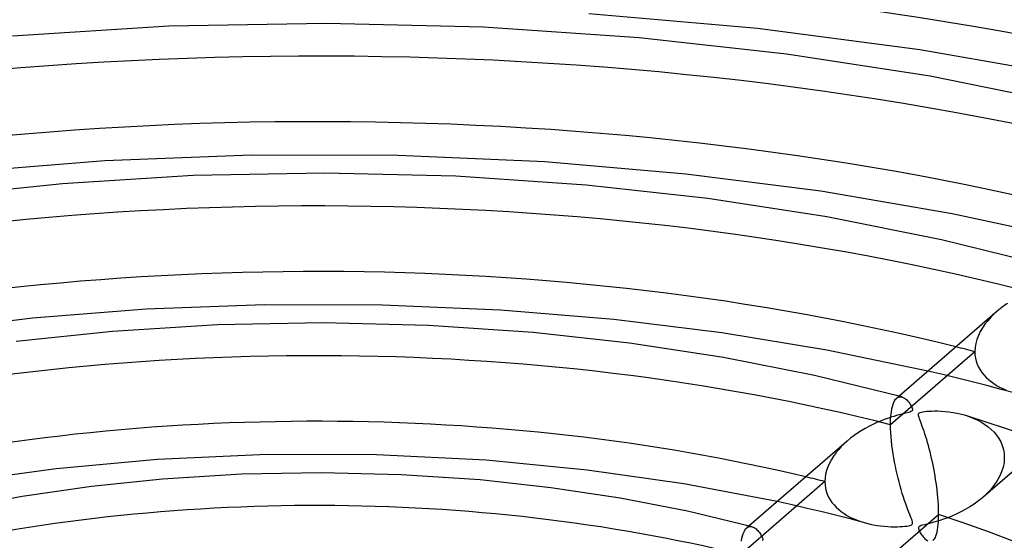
# Model space of a CAD drawing. Header units: millimetres. Extents: x -749 to 749, y -776 to 793.
# Tile 54 of 76: x -23 to 52, y 548 to 588. Entities that reach past the tile are written whole.
import ezdxf

# ---------------------------------------------------------------- set-up
doc = ezdxf.new("R2010")
doc.units = ezdxf.units.MM
doc.layers.add('HIDDEN', color=7, linetype='Continuous')
doc.layers.add('THICK', color=7, linetype='Continuous')

msp = doc.modelspace()

# ---------------------------------------------------------------- linework, layer by layer
at = {"layer": 'HIDDEN'}
for p, q in [((51.826, 565.907), (51.566, 565.672)), ((51.096, 565.173), (50.887, 564.907)), ((51.322, 565.427), (51.096, 565.173)), ((51.566, 565.672), (51.322, 565.427)), ((50.697, 564.63), (50.529, 564.342)), ((50.887, 564.907), (50.697, 564.63)), ((50.271, 563.742), (50.187, 563.435)), ((50.387, 564.046), (50.271, 563.742)), ((50.529, 564.342), (50.387, 564.046)), ((50.135, 563.125), (50.118, 562.813)), ((50.187, 563.435), (50.135, 563.125)), ((50.118, 562.813), (43.7, 557.256)), ((50.118, 562.813), (50.129, 562.569)), ((50.129, 562.569), (50.162, 562.329)), ((50.162, 562.329), (50.218, 562.095)), ((50.218, 562.095), (50.295, 561.867)), ((50.295, 561.867), (50.393, 561.646)), ((50.393, 561.646), (50.511, 561.435)), ((50.511, 561.435), (50.647, 561.233)), ((47.668, 561.064), (46.538, 561.328)), ((48.792, 560.794), (47.668, 561.064)), ((49.909, 560.517), (48.792, 560.794)), ((50.647, 561.233), (50.8, 561.042)), ((50.8, 561.042), (50.968, 560.861)), ((50.968, 560.861), (51.151, 560.691)), ((51.151, 560.691), (51.348, 560.532)), ((51.021, 560.235), (49.909, 560.517)), ((52.125, 559.946), (51.021, 560.235)), ((51.348, 560.532), (51.556, 560.384)), ((51.556, 560.384), (51.775, 560.246)), ((51.775, 560.246), (52.005, 560.119)), ((52.005, 560.119), (52.243, 560.002)), ((53.223, 559.651), (52.125, 559.946)), ((52.243, 560.002), (52.49, 559.896)), ((44.005, 559.064), (44.088, 559.19)), ((44.088, 559.19), (44.178, 559.284)), ((44.346, 559.429), (44.172, 559.279)), ((44.178, 559.284), (44.239, 559.328)), ((44.239, 559.328), (44.301, 559.359)), ((44.301, 559.359), (44.366, 559.379)), ((44.366, 559.379), (44.432, 559.387)), ((44.432, 559.387), (44.499, 559.384)), ((44.499, 559.384), (44.566, 559.37)), ((43.76, 558.22), (43.805, 558.482)), ((43.805, 558.482), (43.862, 558.71)), ((43.862, 558.71), (43.929, 558.904)), ((43.929, 558.904), (44.005, 559.064)), ((43.707, 557.605), (43.727, 557.927)), ((43.727, 557.927), (43.76, 558.22)), ((49.408, 557.971), (49.734, 557.862)), ((49.734, 557.862), (50.045, 557.738)), ((50.045, 557.738), (50.342, 557.6)), ((43.7, 557.256), (43.707, 557.605)), ((43.704, 556.96), (43.7, 557.256)), ((43.717, 556.654), (43.704, 556.96)), ((50.342, 557.6), (50.623, 557.447)), ((50.623, 557.447), (50.887, 557.281)), ((50.887, 557.281), (51.135, 557.099)), ((51.135, 557.099), (51.366, 556.902)), ((43.738, 556.338), (43.717, 556.654)), ((43.767, 556.017), (43.738, 556.338)), ((51.366, 556.902), (51.579, 556.687)), ((51.579, 556.687), (51.772, 556.456)), ((51.772, 556.456), (51.943, 556.208)), ((51.943, 556.208), (52.087, 555.944)), ((39.95, 555.586), (39.738, 555.353)), ((40.177, 555.81), (39.95, 555.586)), ((40.419, 556.028), (40.177, 555.81)), ((43.803, 555.694), (43.767, 556.017)), ((43.845, 555.37), (43.803, 555.694)), ((55.549, 555.903), (50.719, 551.72)), ((52.087, 555.944), (52.204, 555.665)), ((52.204, 555.665), (52.29, 555.371)), ((39.36, 554.861), (39.196, 554.601)), ((39.541, 555.112), (39.36, 554.861)), ((39.738, 555.353), (39.541, 555.112)), ((43.893, 555.048), (43.845, 555.37)), ((43.946, 554.728), (43.893, 555.048)), ((44.003, 554.412), (43.946, 554.728)), ((52.29, 555.371), (52.342, 555.067)), ((52.36, 554.756), (52.337, 554.392)), ((52.342, 555.067), (52.36, 554.756)), ((38.93, 554.058), (38.832, 553.778)), ((39.052, 554.333), (38.93, 554.058)), ((39.196, 554.601), (39.052, 554.333)), ((44.065, 554.101), (44.003, 554.412)), ((44.13, 553.795), (44.065, 554.101)), ((52.267, 554.027), (52.153, 553.664)), ((52.337, 554.392), (52.267, 554.027)), ((38.717, 553.212), (38.702, 552.928)), ((38.761, 553.496), (38.717, 553.212)), ((38.832, 553.778), (38.761, 553.496)), ((44.2, 553.492), (44.13, 553.795)), ((44.272, 553.193), (44.2, 553.492)), ((44.349, 552.897), (44.272, 553.193)), ((51.996, 553.305), (51.8, 552.957)), ((52.153, 553.664), (51.996, 553.305)), ((38.702, 552.928), (32.28, 547.365)), ((38.702, 552.928), (38.714, 552.68)), ((38.714, 552.68), (38.748, 552.439)), ((38.748, 552.439), (38.805, 552.203)), ((44.428, 552.604), (44.349, 552.897)), ((44.511, 552.316), (44.428, 552.604)), ((51.569, 552.62), (51.306, 552.298)), ((51.8, 552.957), (51.569, 552.62)), ((38.805, 552.203), (38.884, 551.974)), ((38.884, 551.974), (38.984, 551.753)), ((38.984, 551.753), (39.103, 551.541)), ((44.596, 552.033), (44.511, 552.316)), ((44.684, 551.754), (44.596, 552.033)), ((44.774, 551.483), (44.684, 551.754)), ((50.698, 551.702), (50.392, 551.454)), ((51.014, 551.992), (50.698, 551.702)), ((51.306, 552.298), (51.014, 551.992)), ((36.222, 551.15), (35.076, 551.402)), ((37.358, 550.89), (36.222, 551.15)), ((39.103, 551.541), (39.241, 551.339)), ((39.241, 551.339), (39.396, 551.149)), ((39.396, 551.149), (39.567, 550.969)), ((39.567, 550.969), (39.751, 550.8)), ((44.862, 551.229), (44.774, 551.483)), ((44.946, 550.997), (44.862, 551.229)), ((45.024, 550.786), (44.946, 550.997)), ((49.735, 551.001), (49.392, 550.799)), ((50.07, 551.22), (49.735, 551.001)), ((50.392, 551.454), (50.07, 551.22)), ((38.488, 550.623), (37.358, 550.89)), ((39.609, 550.347), (38.488, 550.623)), ((40.722, 550.063), (39.609, 550.347)), ((39.751, 550.8), (39.949, 550.642)), ((39.949, 550.642), (40.159, 550.494)), ((40.159, 550.494), (40.38, 550.358)), ((40.38, 550.358), (40.611, 550.232)), ((40.611, 550.232), (40.85, 550.117)), ((45.096, 550.597), (45.024, 550.786)), ((45.162, 550.429), (45.096, 550.597)), ((45.22, 550.281), (45.162, 550.429)), ((45.269, 550.154), (45.22, 550.281)), ((48.05, 550.177), (47.739, 550.064)), ((48.374, 550.306), (48.05, 550.177)), ((48.708, 550.452), (48.374, 550.306)), ((49.048, 550.616), (48.708, 550.452)), ((49.392, 550.799), (49.048, 550.616)), ((32.938, 549.55), (32.761, 549.396)), ((32.762, 549.398), (32.825, 549.444)), ((32.825, 549.444), (32.89, 549.478)), ((32.89, 549.478), (32.957, 549.498)), ((32.957, 549.498), (33.025, 549.507)), ((33.025, 549.507), (33.095, 549.504)), ((33.095, 549.504), (33.165, 549.49)), ((41.827, 549.772), (40.722, 550.063)), ((40.85, 550.117), (41.097, 550.012)), ((41.097, 550.012), (41.351, 549.918)), ((41.351, 549.918), (41.611, 549.833)), ((41.611, 549.833), (41.878, 549.758)), ((41.878, 549.758), (42.138, 549.696)), ((42.138, 549.696), (42.403, 549.641)), ((42.403, 549.641), (42.672, 549.596)), ((42.672, 549.596), (42.945, 549.558)), ((42.945, 549.558), (43.22, 549.529)), ((43.22, 549.529), (43.492, 549.509)), ((43.492, 549.509), (43.752, 549.497)), ((43.752, 549.497), (43.998, 549.493)), ((43.998, 549.493), (44.227, 549.495)), ((44.227, 549.495), (44.437, 549.502)), ((44.437, 549.502), (44.627, 549.513)), ((44.627, 549.513), (44.793, 549.527)), ((44.793, 549.527), (44.935, 549.544)), ((44.935, 549.544), (45.057, 549.563)), ((45.057, 549.563), (45.164, 549.587)), ((45.164, 549.587), (45.252, 549.615)), ((45.252, 549.615), (45.313, 549.648)), ((45.308, 550.048), (45.269, 550.154)), ((45.34, 549.955), (45.308, 550.048)), ((45.313, 549.648), (45.352, 549.687)), ((45.364, 549.869), (45.34, 549.955)), ((45.352, 549.687), (45.372, 549.734)), ((45.375, 549.795), (45.364, 549.869)), ((45.372, 549.734), (45.375, 549.795)), ((45.832, 549.444), (45.823, 549.401)), ((45.854, 549.481), (45.832, 549.444)), ((45.891, 549.514), (45.854, 549.481)), ((45.947, 549.546), (45.891, 549.514)), ((46.025, 549.577), (45.947, 549.546)), ((46.134, 549.61), (46.025, 549.577)), ((46.281, 549.649), (46.134, 549.61)), ((46.463, 549.694), (46.281, 549.649)), ((46.673, 549.747), (46.463, 549.694)), ((46.907, 549.809), (46.673, 549.747)), ((47.164, 549.881), (46.907, 549.809)), ((47.442, 549.965), (47.164, 549.881)), ((47.739, 550.064), (47.442, 549.965)), ((32.391, 548.612), (32.438, 548.799)), ((32.438, 548.799), (32.492, 548.963)), ((32.492, 548.963), (32.552, 549.105)), ((32.552, 549.105), (32.617, 549.224)), ((32.617, 549.224), (32.688, 549.321)), ((32.688, 549.321), (32.762, 549.398)), ((45.823, 549.401), (45.827, 549.349)), ((45.827, 549.349), (45.841, 549.291)), ((45.841, 549.291), (45.864, 549.23)), ((45.864, 549.23), (45.893, 549.167)), ((45.893, 549.167), (45.925, 549.104)), ((45.925, 549.104), (45.965, 549.035)), ((45.965, 549.035), (46.011, 548.96)), ((46.011, 548.96), (46.063, 548.883)), ((46.063, 548.883), (46.121, 548.805)), ((46.121, 548.805), (46.183, 548.727)), ((46.183, 548.727), (46.249, 548.652)), ((32.352, 548.402), (32.391, 548.612)), ((46.249, 548.652), (46.318, 548.582)), ((46.318, 548.582), (46.39, 548.519)), ((46.39, 548.519), (46.465, 548.464)), ((46.465, 548.464), (46.54, 548.419))]:
    msp.add_line(p, q, dxfattribs=at)
for centre, major_axis, start_param, end_param in [((0, 514.419), (-506, 0), -3.141592, -0.523599), ((0, 514.419), (-456, 0), -3.141592, -0.523599), ((0, 514.41), (164.59, 0), 1.077581, 2.05354), ((0, 514.41), (141.79, 0), 1.082468, 2.048652), ((0, 514.41), (118.99, 0), 1.08923, 2.04189), ((0, 514.41), (96.19, 0), 1.099201, 2.031919), ((0, 514.41), (-109.01, 0), -2.048512, -2.033681), ((0, 514.41), (-86.21, 0), -2.036365, -2.017596), ((0, 514.41), (73.39, 0), 1.11538, 2.015741)]:
    msp.add_ellipse(centre, major_axis=major_axis, ratio=0.5, start_param=start_param, end_param=end_param, dxfattribs=at)
at = {"layer": 'THICK'}
for p, q in [((33.566, 587.406), (20.74, 588.532)), ((0.732, 587.799), (-11.247, 587.573)), ((12.704, 587.51), (0.732, 587.799)), ((-11.247, 587.573), (-23.129, 586.834)), ((24.567, 586.709), (12.704, 587.51)), ((45.932, 585.787), (33.566, 587.406)), ((35.777, 585.464), (24.567, 586.709)), ((46.705, 583.77), (35.777, 585.464)), ((57.918, 583.685), (45.932, 585.787)), ((57.263, 581.647), (46.705, 583.77)), ((-16.106, 577.334), (-26.838, 576.466)), ((-4.935, 577.775), (-16.106, 577.334)), ((6.228, 577.748), (-4.935, 577.775)), ((17.385, 577.254), (6.228, 577.748)), ((28.105, 576.333), (17.385, 577.254)), ((0.612, 576.4), (-9.397, 576.211)), ((10.615, 576.158), (0.612, 576.4)), ((-9.397, 576.211), (-19.326, 575.593)), ((20.529, 575.489), (10.615, 576.158)), ((38.395, 575.017), (28.105, 576.333)), ((-19.326, 575.593), (-28.616, 574.616)), ((29.8, 574.463), (20.529, 575.489)), ((48.382, 573.309), (38.395, 575.017)), ((38.842, 573.069), (29.8, 574.463)), ((47.587, 571.323), (38.842, 573.069)), ((57.978, 571.236), (48.382, 573.309)), ((55.964, 569.248), (47.587, 571.323)), ((-12.978, 566.04), (-21.609, 565.363)), ((-3.971, 566.385), (-12.978, 566.04)), ((5.022, 566.364), (-3.971, 566.385)), ((14.018, 565.977), (5.022, 566.364)), ((22.643, 565.258), (14.018, 565.977)), ((52.069, 566.108), (51.826, 565.907)), ((52.324, 566.301), (52.069, 566.108)), ((52.591, 566.487), (52.324, 566.301)), ((-21.609, 565.363), (-29.839, 564.386)), ((30.853, 564.243), (22.643, 565.258)), ((51.811, 565.895), (44.346, 559.429)), ((-7.547, 564.848), (-15.523, 564.353)), ((0.492, 565), (-7.547, 564.848)), ((8.527, 564.806), (0.492, 565)), ((16.49, 564.269), (8.527, 564.806)), ((-15.523, 564.353), (-22.871, 563.584)), ((23.823, 563.461), (16.49, 564.269)), ((38.838, 562.927), (30.853, 564.243)), ((30.981, 562.367), (23.823, 563.461)), ((46.538, 561.328), (38.838, 562.927)), ((37.911, 560.998), (30.981, 562.367)), ((44.562, 559.371), (37.911, 560.998)), ((44.566, 559.37), (44.661, 559.334)), ((44.661, 559.334), (44.754, 559.282)), ((44.754, 559.282), (44.844, 559.216)), ((44.844, 559.216), (44.93, 559.14)), ((44.93, 559.14), (45.012, 559.054)), ((45.012, 559.054), (45.089, 558.964)), ((45.089, 558.964), (45.159, 558.87)), ((45.159, 558.87), (45.222, 558.777)), ((45.222, 558.777), (45.277, 558.685)), ((45.277, 558.685), (45.322, 558.598)), ((45.322, 558.598), (45.355, 558.518)), ((45.355, 558.518), (45.373, 558.449)), ((45.373, 558.449), (45.376, 558.395)), ((43.471, 557.735), (43.21, 557.64)), ((43.718, 557.818), (43.471, 557.735)), ((43.948, 557.891), (43.718, 557.818)), ((44.161, 557.954), (43.948, 557.891)), ((44.354, 558.007), (44.161, 557.954)), ((44.524, 558.052), (44.354, 558.007)), ((44.674, 558.091), (44.524, 558.052)), ((44.815, 558.126), (44.674, 558.091)), ((44.948, 558.16), (44.815, 558.126)), ((45.067, 558.192), (44.948, 558.16)), ((45.166, 558.222), (45.067, 558.192)), ((45.241, 558.251), (45.166, 558.222)), ((45.297, 558.28), (45.241, 558.251)), ((45.338, 558.313), (45.297, 558.28)), ((45.364, 558.35), (45.338, 558.313)), ((45.376, 558.395), (45.364, 558.35)), ((45.823, 558.021), (45.831, 558.078)), ((45.83, 557.955), (45.823, 558.021)), ((45.847, 557.882), (45.83, 557.955)), ((45.831, 558.078), (45.855, 558.125)), ((45.874, 557.796), (45.847, 557.882)), ((45.855, 558.125), (45.898, 558.162)), ((45.909, 557.695), (45.874, 557.796)), ((45.898, 558.162), (45.962, 558.192)), ((45.952, 557.578), (45.909, 557.695)), ((45.962, 558.192), (46.051, 558.219)), ((46.051, 558.219), (46.168, 558.243)), ((46.168, 558.243), (46.307, 558.263)), ((46.307, 558.263), (46.459, 558.278)), ((46.459, 558.278), (46.626, 558.29)), ((46.626, 558.29), (46.822, 558.299)), ((46.822, 558.299), (47.044, 558.304)), ((47.044, 558.304), (47.289, 558.301)), ((47.289, 558.301), (47.556, 558.291)), ((47.556, 558.291), (47.841, 558.27)), ((47.841, 558.27), (48.143, 558.238)), ((48.143, 558.238), (48.458, 558.192)), ((48.458, 558.192), (48.781, 558.132)), ((48.781, 558.132), (49.1, 558.058)), ((49.1, 558.058), (49.408, 557.971)), ((54.226, 556.38), (49.422, 557.967)), ((41.76, 556.963), (41.468, 556.791)), ((42.059, 557.127), (41.76, 556.963)), ((42.359, 557.277), (42.059, 557.127)), ((42.652, 557.412), (42.359, 557.277)), ((42.936, 557.533), (42.652, 557.412)), ((43.21, 557.64), (42.936, 557.533)), ((46.002, 557.445), (45.952, 557.578)), ((46.058, 557.297), (46.002, 557.445)), ((46.118, 557.132), (46.058, 557.297)), ((46.183, 556.951), (46.118, 557.132)), ((46.25, 556.756), (46.183, 556.951)), ((40.663, 556.23), (40.419, 556.028)), ((40.919, 556.424), (40.663, 556.23)), ((41.188, 556.611), (40.919, 556.424)), ((41.468, 556.791), (41.188, 556.611)), ((46.319, 556.55), (46.25, 556.756)), ((46.387, 556.338), (46.319, 556.55)), ((46.454, 556.12), (46.387, 556.338)), ((40.403, 556.015), (32.938, 549.55)), ((46.519, 555.896), (46.454, 556.12)), ((46.584, 555.666), (46.519, 555.896)), ((46.647, 555.431), (46.584, 555.666)), ((46.709, 555.19), (46.647, 555.431)), ((-3.758, 554.981), (-12.115, 554.604)), ((4.566, 554.962), (-3.758, 554.981)), ((12.913, 554.547), (4.566, 554.962)), ((46.769, 554.945), (46.709, 555.19)), ((46.828, 554.694), (46.769, 554.945)), ((46.884, 554.437), (46.828, 554.694)), ((-12.115, 554.604), (-19.808, 553.9)), ((20.601, 553.807), (12.913, 554.547)), ((46.939, 554.177), (46.884, 554.437)), ((46.991, 553.911), (46.939, 554.177)), ((47.041, 553.642), (46.991, 553.911)), ((-19.808, 553.9), (-27.2, 552.883)), ((-5.697, 553.486), (-11.719, 553.113)), ((0.372, 553.6), (-5.697, 553.486)), ((6.439, 553.454), (0.372, 553.6)), ((12.452, 553.049), (6.439, 553.454)), ((27.973, 552.756), (20.601, 553.807)), ((47.088, 553.37), (47.041, 553.642)), ((47.132, 553.096), (47.088, 553.37)), ((-17.126, 552.551), (-22.416, 551.783)), ((-11.719, 553.113), (-17.126, 552.551)), ((17.847, 552.459), (12.452, 553.049)), ((23.121, 551.664), (17.847, 552.459)), ((35.076, 551.402), (27.973, 552.756)), ((47.173, 552.82), (47.132, 553.096)), ((47.211, 552.543), (47.173, 552.82)), ((47.245, 552.266), (47.211, 552.543)), ((-22.416, 551.783), (-27.553, 550.817)), ((28.236, 550.671), (23.121, 551.664)), ((47.275, 551.988), (47.245, 552.266)), ((47.302, 551.713), (47.275, 551.988)), ((47.323, 551.442), (47.302, 551.713)), ((47.34, 551.177), (47.323, 551.442)), ((47.353, 550.919), (47.34, 551.177)), ((47.36, 550.669), (47.353, 550.919)), ((33.16, 549.492), (28.236, 550.671)), ((42.768, 546.448), (47.363, 550.428)), ((47.359, 550.153), (47.363, 550.428)), ((47.363, 550.428), (47.36, 550.669)), ((33.165, 549.49), (33.24, 549.464)), ((33.24, 549.464), (33.315, 549.426)), ((33.315, 549.426), (33.388, 549.38)), ((47.278, 549.252), (47.308, 549.447)), ((47.308, 549.447), (47.331, 549.662)), ((47.331, 549.662), (47.349, 549.898)), ((47.349, 549.898), (47.359, 550.153)), ((33.388, 549.38), (33.459, 549.325)), ((33.459, 549.325), (33.528, 549.264)), ((33.528, 549.264), (33.594, 549.198)), ((33.594, 549.198), (33.656, 549.128)), ((33.656, 549.128), (33.714, 549.055)), ((33.714, 549.055), (33.768, 548.982)), ((33.768, 548.982), (33.818, 548.909)), ((33.818, 548.909), (33.862, 548.837)), ((33.862, 548.837), (33.9, 548.768)), ((33.9, 548.768), (33.932, 548.702)), ((33.932, 548.702), (33.956, 548.64)), ((47.06, 548.588), (47.112, 548.682)), ((47.112, 548.682), (47.16, 548.795)), ((47.16, 548.795), (47.204, 548.926)), ((47.204, 548.926), (47.244, 549.079)), ((47.244, 549.079), (47.278, 549.252)), ((33.96, 548.47), (33.939, 548.441)), ((33.956, 548.64), (33.971, 548.586)), ((33.972, 548.502), (33.96, 548.47)), ((33.971, 548.586), (33.976, 548.54)), ((33.976, 548.54), (33.972, 548.502)), ((46.945, 548.452), (47.005, 548.512)), ((47.005, 548.512), (47.06, 548.588))]:
    msp.add_line(p, q, dxfattribs=at)
for centre, major_axis, start_param, end_param in [((0, 518.749), (506, 0), 0, 2.617994), ((0, 518.749), (-451, 0), -3.141592, -0.523599), ((0, 514.41), (-154.61, 0), -2.051601, -1.100132), ((0, 514.41), (-131.81, 0), -2.044193, -1.107482), ((0, 514.41), (-109.01, 0), -2.033681, -1.117912), ((0, 514.41), (-86.21, 0), -2.017596, -1.133872), ((0, 514.41), (-86.21, 0), -3.014876, -2.152426)]:
    msp.add_ellipse(centre, major_axis=major_axis, ratio=0.5, start_param=start_param, end_param=end_param, dxfattribs=at)

doc.saveas('drawing.dxf')
